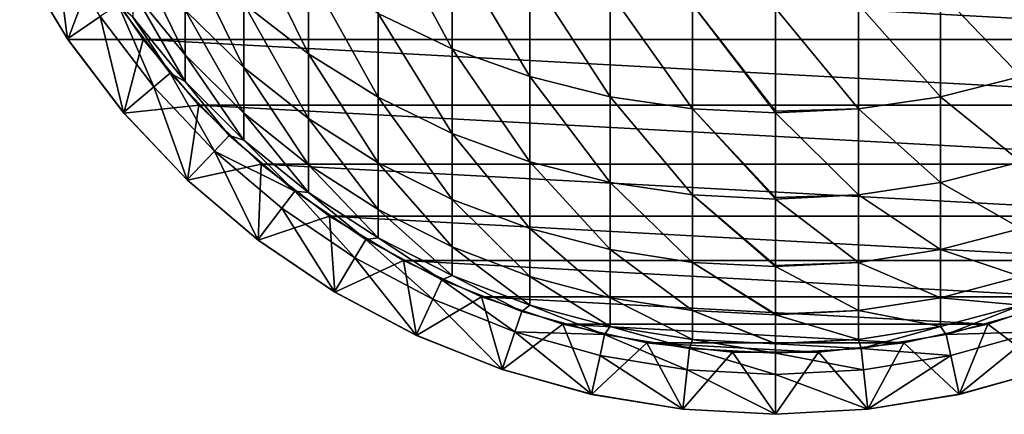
# Model space of a CAD drawing. Header units: metres. Extents: x -82 to 82, y -464 to 32.
# Tile 1 of 256: x -12.37 to 3.75, y -464.04 to -457.58. Entities that reach past the tile are written whole.
import ezdxf

# ---------------------------------------------------------------- set-up
doc = ezdxf.new("R2010")
doc.units = ezdxf.units.M
doc.layers.add('solid_K244121000C07', color=7, linetype='CONTINUOUS')

msp = doc.modelspace()

# ---------------------------------------------------------------- linework, layer by layer
at = {"layer": 'solid_K244121000C07'}
for points in [[(-5.287576, -458.056885, 271.233185), (-5.287576, -456.379456, 275.118591), (-6.5, -455.821808, 274.852814)], [(-6.5, -457.481018, 271.009613), (-5.287576, -458.056885, 271.233185), (-6.5, -455.821808, 274.852814)], [(-7.641208, -458.140991, 266.837524), (-7.641208, -456.790161, 270.741364), (-8.698698, -455.991882, 270.431427)], [(-8.698698, -457.321869, 266.58783), (-7.641208, -458.140991, 266.837524), (-8.698698, -455.991882, 270.431427)], [(-11.79493, -456.289978, 244.947769), (-12.369205, -456.594452, 244.947769), (-11.587598, -457.893494, 244.947769)], [(-11.049695, -457.528595, 244.947769), (-11.79493, -456.289978, 244.947769), (-11.587598, -457.893494, 244.947769)], [(-9.660883, -458.155853, 258.516602), (-9.660883, -457.423706, 262.44458), (-10.51722, -456.392029, 262.21225)], [(-10.51722, -457.109772, 258.361633), (-9.660883, -458.155853, 258.516602), (-10.51722, -456.392029, 262.21225)], [(-8.698698, -458.362366, 262.655945), (-8.698698, -457.321869, 266.58783), (-9.660883, -456.401489, 266.30722)], [(-9.660883, -457.423706, 262.44458), (-8.698698, -458.362366, 262.655945), (-9.660883, -456.401489, 266.30722)], [(-4.017221, -458.511475, 271.409698), (-4.017221, -456.819672, 275.3284), (-5.287576, -456.379456, 275.118591)], [(-5.287576, -458.056885, 271.233185), (-4.017221, -458.511475, 271.409698), (-5.287576, -456.379456, 275.118591)], [(-12.362609, -456.606873, 216.525116), (-11.587598, -457.893494, 244.947769), (-12.369205, -456.594452, 244.947769)], [(-12.362609, -456.606873, 216.525116), (-11.139157, -456.738983, 215.947769), (-11.580561, -457.90387, 216.525116)], [(-12.362609, -456.606873, 216.525116), (-11.580561, -457.90387, 216.525116), (-11.587598, -457.893494, 244.947769)], [(-11.580561, -457.90387, 216.525116), (-11.139157, -456.738983, 215.947769), (-10.349216, -457.904053, 215.947769)], [(10.349216, -457.904053, 215.947769), (-10.349216, -457.904053, 215.947769), (-11.139157, -456.738983, 215.947769)], [(11.139157, -456.738983, 215.947769), (10.349216, -457.904053, 215.947769), (-11.139157, -456.738983, 215.947769)], [(-6.5, -458.849884, 267.05365), (-6.5, -457.481018, 271.009613), (-7.641208, -456.790161, 270.741364)], [(-7.641208, -458.140991, 266.837524), (-6.5, -458.849884, 267.05365), (-7.641208, -456.790161, 270.741364)], [(-2.702852, -458.839783, 271.53717), (-2.702852, -457.137573, 275.47995), (-4.017221, -456.819672, 275.3284)], [(-4.017221, -458.511475, 271.409698), (-2.702852, -458.839783, 271.53717), (-4.017221, -456.819672, 275.3284)], [(4.017221, -458.511475, 271.409698), (4.017221, -456.819672, 275.3284), (2.702852, -457.137573, 275.47995)], [(-9.660883, -458.593903, 254.545059), (-9.660883, -458.155853, 258.516602), (-10.51722, -457.109772, 258.361633)], [(-10.51722, -457.539185, 254.468307), (-9.660883, -458.593903, 254.545059), (-10.51722, -457.109772, 258.361633)], [(-1.35887, -459.038239, 271.614197), (-1.35887, -457.329742, 275.571533), (-2.702852, -457.137573, 275.47995)], [(-2.702852, -458.839783, 271.53717), (-1.35887, -459.038239, 271.614197), (-2.702852, -457.137573, 275.47995)], [(2.702852, -458.839783, 271.53717), (2.702852, -457.137573, 275.47995), (1.35887, -457.329742, 275.571533)], [(2.702852, -458.839783, 271.53717), (4.017221, -458.511475, 271.409698), (2.702852, -457.137573, 275.47995)], [(-11.049657, -457.528656, 241.947769), (-10.174958, -458.679291, 241.947769), (-10.759957, -457.332245, 241.597763)], [(-10.759957, -457.332245, 250.647766), (-9.908107, -458.45282, 250.647766), (-10.51722, -457.539185, 254.468307)], [(-9.908107, -458.45282, 241.597763), (-9.908107, -458.45282, 250.647766), (-10.759957, -457.332245, 250.647766)], [(-10.759957, -457.332245, 241.597763), (-9.908107, -458.45282, 241.597763), (-10.759957, -457.332245, 250.647766)], [(-10.174958, -458.679291, 241.947769), (-9.908107, -458.45282, 241.597763), (-10.759957, -457.332245, 241.597763)], [(-7.641208, -459.197784, 262.844055), (-7.641208, -458.140991, 266.837524), (-8.698698, -457.321869, 266.58783)], [(-8.698698, -458.362366, 262.655945), (-7.641208, -459.197784, 262.844055), (-8.698698, -457.321869, 266.58783)], [(0, -459.07489, 271.716339), (0, -457.394012, 275.602173), (-1.35887, -457.329742, 275.571533)], [(0, -459.104614, 271.639984), (0, -459.07489, 271.716339), (-1.35887, -457.329742, 275.571533)], [(-1.35887, -459.038239, 271.614197), (0, -459.104614, 271.639984), (-1.35887, -457.329742, 275.571533)], [(1.35887, -459.038239, 271.614197), (1.35887, -457.329742, 275.571533), (0, -457.394012, 275.602173)], [(1.35887, -459.038239, 271.614197), (2.702852, -458.839783, 271.53717), (1.35887, -457.329742, 275.571533)], [(-11.049695, -457.528595, 244.947769), (-11.587598, -457.893494, 244.947769), (-10.670206, -459.100281, 244.947769)], [(-10.174829, -458.679443, 244.947769), (-11.049695, -457.528595, 244.947769), (-10.670206, -459.100281, 244.947769)], [(-11.049657, -457.528656, 241.947769), (-11.049695, -457.528595, 244.947769), (-10.174829, -458.679443, 244.947769)], [(-11.049657, -457.528656, 241.947769), (-10.174829, -458.679443, 244.947769), (-10.174958, -458.679291, 241.947769)], [(-9.908107, -458.45282, 250.647766), (-9.660883, -458.593903, 254.545059), (-10.51722, -457.539185, 254.468307)], [(-8.698698, -459.107635, 258.657593), (-8.698698, -458.362366, 262.655945), (-9.660883, -457.423706, 262.44458)], [(-9.660883, -458.155853, 258.516602), (-8.698698, -459.107635, 258.657593), (-9.660883, -457.423706, 262.44458)], [(-5.287576, -459.440796, 267.233795), (-5.287576, -458.056885, 271.233185), (-6.5, -457.481018, 271.009613)], [(-6.5, -458.849884, 267.05365), (-5.287576, -459.440796, 267.233795), (-6.5, -457.481018, 271.009613)], [(1.35887, -459.038239, 271.614197), (0, -457.394012, 275.602173), (0, -459.07489, 271.716339)], [(-11.580561, -457.90387, 216.525116), (-10.670206, -459.100281, 244.947769), (-11.587598, -457.893494, 244.947769)], [(-11.580561, -457.90387, 216.525116), (-10.349216, -457.904053, 215.947769), (-10.663082, -459.108673, 216.525116)], [(-11.580561, -457.90387, 216.525116), (-10.663082, -459.108673, 216.525116), (-10.670206, -459.100281, 244.947769)], [(-10.663082, -459.108673, 216.525116), (-10.349216, -457.904053, 215.947769), (-9.437931, -458.976898, 215.947769)], [(9.437931, -458.976898, 215.947769), (-9.437931, -458.976898, 215.947769), (-10.349216, -457.904053, 215.947769)], [(10.349216, -457.904053, 215.947769), (9.437931, -458.976898, 215.947769), (-10.349216, -457.904053, 215.947769)], [(-8.698698, -459.553528, 254.614883), (-8.698698, -459.107635, 258.657593), (-9.660883, -458.155853, 258.516602)], [(-9.660883, -458.593903, 254.545059), (-8.698698, -459.553528, 254.614883), (-9.660883, -458.155853, 258.516602)], [(-6.5, -459.920807, 263.006866), (-6.5, -458.849884, 267.05365), (-7.641208, -458.140991, 266.837524)], [(-7.641208, -459.197784, 262.844055), (-6.5, -459.920807, 263.006866), (-7.641208, -458.140991, 266.837524)], [(-4.017221, -459.907227, 267.376007), (-4.017221, -458.511475, 271.409698), (-5.287576, -458.056885, 271.233185)], [(-5.287576, -459.440796, 267.233795), (-4.017221, -459.907227, 267.376007), (-5.287576, -458.056885, 271.233185)], [(-10.174958, -458.679291, 241.947769), (-9.180705, -459.728943, 241.947769), (-9.908107, -458.45282, 241.597763)], [(-9.908107, -458.45282, 250.647766), (-8.940093, -459.474762, 250.647766), (-9.660883, -458.593903, 254.545059)], [(-8.940093, -459.474762, 241.597763), (-8.940093, -459.474762, 250.647766), (-9.908107, -458.45282, 250.647766)], [(-9.908107, -458.45282, 241.597763), (-8.940093, -459.474762, 241.597763), (-9.908107, -458.45282, 250.647766)], [(-9.180705, -459.728943, 241.947769), (-8.940093, -459.474762, 241.597763), (-9.908107, -458.45282, 241.597763)], [(-7.641208, -459.954742, 258.783081), (-7.641208, -459.197784, 262.844055), (-8.698698, -458.362366, 262.655945)], [(-8.698698, -459.107635, 258.657593), (-7.641208, -459.954742, 258.783081), (-8.698698, -458.362366, 262.655945)], [(-2.702852, -460.24411, 267.478729), (-2.702852, -458.839783, 271.53717), (-4.017221, -458.511475, 271.409698)], [(-4.017221, -459.907227, 267.376007), (-2.702852, -460.24411, 267.478729), (-4.017221, -458.511475, 271.409698)], [(4.017221, -459.907227, 267.376007), (4.017221, -458.511475, 271.409698), (2.702852, -458.839783, 271.53717)], [(-10.174829, -458.679443, 244.947769), (-10.670206, -459.100281, 244.947769), (-9.627792, -460.200745, 244.947769)], [(-10.174958, -458.679291, 241.947769), (-10.174829, -458.679443, 244.947769), (-9.180709, -459.728912, 244.947769)], [(-10.174958, -458.679291, 241.947769), (-9.180709, -459.728912, 244.947769), (-9.180705, -459.728943, 241.947769)], [(-9.180709, -459.728912, 244.947769), (-10.174829, -458.679443, 244.947769), (-9.627792, -460.200745, 244.947769)], [(-8.940093, -459.474762, 250.647766), (-8.698698, -459.553528, 254.614883), (-9.660883, -458.593903, 254.545059)], [(-1.35887, -460.447723, 267.540802), (-1.35887, -459.038239, 271.614197), (-2.702852, -458.839783, 271.53717)], [(-2.702852, -460.24411, 267.478729), (-1.35887, -460.447723, 267.540802), (-2.702852, -458.839783, 271.53717)], [(2.702852, -460.24411, 267.478729), (2.702852, -458.839783, 271.53717), (1.35887, -459.038239, 271.614197)], [(2.702852, -460.24411, 267.478729), (4.017221, -459.907227, 267.376007), (2.702852, -458.839783, 271.53717)], [(-10.663082, -459.108673, 216.525116), (-9.437931, -458.976898, 215.947769), (-9.620787, -460.207367, 216.525116)], [(-9.620787, -460.207367, 216.525116), (-9.437931, -458.976898, 215.947769), (-8.416016, -459.944916, 215.947769)], [(8.416016, -459.944916, 215.947769), (-8.416016, -459.944916, 215.947769), (-9.437931, -458.976898, 215.947769)], [(9.437931, -458.976898, 215.947769), (8.416016, -459.944916, 215.947769), (-9.437931, -458.976898, 215.947769)], [(-5.287576, -460.523468, 263.142609), (-5.287576, -459.440796, 267.233795), (-6.5, -458.849884, 267.05365)], [(-6.5, -459.920807, 263.006866), (-5.287576, -460.523468, 263.142609), (-6.5, -458.849884, 267.05365)], [(-10.663082, -459.108673, 216.525116), (-9.627792, -460.200745, 244.947769), (-10.670206, -459.100281, 244.947769)], [(-10.663082, -459.108673, 216.525116), (-9.620787, -460.207367, 216.525116), (-9.627792, -460.200745, 244.947769)], [(-7.641208, -460.407623, 254.677032), (-7.641208, -459.954742, 258.783081), (-8.698698, -459.107635, 258.657593)], [(-8.698698, -459.553528, 254.614883), (-7.641208, -460.407623, 254.677032), (-8.698698, -459.107635, 258.657593)], [(0, -460.490631, 267.644043), (0, -459.104614, 271.639984), (-1.35887, -459.038239, 271.614197)], [(0, -460.515839, 267.561554), (0, -460.490631, 267.644043), (-1.35887, -459.038239, 271.614197)], [(-1.35887, -460.447723, 267.540802), (0, -460.515839, 267.561554), (-1.35887, -459.038239, 271.614197)], [(1.35887, -459.038239, 271.614197), (0, -459.07489, 271.716339), (0, -459.104614, 271.639984)], [(1.35887, -460.447723, 267.540802), (1.35887, -459.038239, 271.614197), (0, -459.104614, 271.639984)], [(1.35887, -460.447723, 267.540802), (0, -459.104614, 271.639984), (0, -460.490631, 267.644043)], [(1.35887, -460.447723, 267.540802), (2.702852, -460.24411, 267.478729), (1.35887, -459.038239, 271.614197)], [(-6.5, -460.687836, 258.891663), (-6.5, -459.920807, 263.006866), (-7.641208, -459.197784, 262.844055)], [(-7.641208, -459.954742, 258.783081), (-6.5, -460.687836, 258.891663), (-7.641208, -459.197784, 262.844055)], [(-9.180705, -459.728943, 241.947769), (-7.867265, -460.386017, 241.597763), (-8.940093, -459.474762, 241.597763)], [(-8.940093, -459.474762, 250.647766), (-7.867265, -460.386017, 250.647766), (-8.698698, -459.553528, 254.614883)], [(-7.867265, -460.386017, 241.597763), (-7.867265, -460.386017, 250.647766), (-8.940093, -459.474762, 250.647766)], [(-8.940093, -459.474762, 241.597763), (-7.867265, -460.386017, 241.597763), (-8.940093, -459.474762, 250.647766)], [(-4.017221, -460.999207, 263.249725), (-4.017221, -459.907227, 267.376007), (-5.287576, -459.440796, 267.233795)], [(-5.287576, -460.523468, 263.142609), (-4.017221, -460.999207, 263.249725), (-5.287576, -459.440796, 267.233795)], [(-7.867265, -460.386017, 250.647766), (-7.641208, -460.407623, 254.677032), (-8.698698, -459.553528, 254.614883)], [(-9.180709, -459.728912, 244.947769), (-9.627792, -460.200745, 244.947769), (-8.472567, -461.182007, 244.947769)], [(-8.079126, -460.664612, 244.947769), (-9.180709, -459.728912, 244.947769), (-8.472567, -461.182007, 244.947769)], [(-9.180705, -459.728943, 241.947769), (-9.180709, -459.728912, 244.947769), (-8.079126, -460.664612, 244.947769)], [(-9.180705, -459.728943, 241.947769), (-8.07899, -460.664703, 241.947769), (-7.867265, -460.386017, 241.597763)], [(-9.180705, -459.728943, 241.947769), (-8.079126, -460.664612, 244.947769), (-8.07899, -460.664703, 241.947769)], [(-9.620787, -460.207367, 216.525116), (-8.416016, -459.944916, 215.947769), (-8.465864, -461.187103, 216.525116)], [(-8.465864, -461.187103, 216.525116), (-8.416016, -459.944916, 215.947769), (-7.295455, -460.796753, 215.947769)], [(7.295455, -460.796753, 215.947769), (-7.295455, -460.796753, 215.947769), (-8.416016, -459.944916, 215.947769)], [(8.416016, -459.944916, 215.947769), (7.295455, -460.796753, 215.947769), (-8.416016, -459.944916, 215.947769)], [(-6.5, -461.14679, 254.730835), (-6.5, -460.687836, 258.891663), (-7.641208, -459.954742, 258.783081)], [(-7.641208, -460.407623, 254.677032), (-6.5, -461.14679, 254.730835), (-7.641208, -459.954742, 258.783081)], [(-5.287576, -461.29895, 258.982208), (-5.287576, -460.523468, 263.142609), (-6.5, -459.920807, 263.006866)], [(-6.5, -460.687836, 258.891663), (-5.287576, -461.29895, 258.982208), (-6.5, -459.920807, 263.006866)], [(-2.702852, -461.342773, 263.327087), (-2.702852, -460.24411, 267.478729), (-4.017221, -459.907227, 267.376007)], [(-4.017221, -460.999207, 263.249725), (-2.702852, -461.342773, 263.327087), (-4.017221, -459.907227, 267.376007)], [(4.017221, -460.999207, 263.249725), (4.017221, -459.907227, 267.376007), (2.702852, -460.24411, 267.478729)], [(-9.620787, -460.207367, 216.525116), (-8.472567, -461.182007, 244.947769), (-9.627792, -460.200745, 244.947769)], [(-9.620787, -460.207367, 216.525116), (-8.465864, -461.187103, 216.525116), (-8.472567, -461.182007, 244.947769)], [(-1.35887, -461.550446, 263.37384), (-1.35887, -460.447723, 267.540802), (-2.702852, -460.24411, 267.478729)], [(-2.702852, -461.342773, 263.327087), (-1.35887, -461.550446, 263.37384), (-2.702852, -460.24411, 267.478729)], [(2.702852, -461.342773, 263.327087), (2.702852, -460.24411, 267.478729), (1.35887, -460.447723, 267.540802)], [(2.702852, -461.342773, 263.327087), (4.017221, -460.999207, 263.249725), (2.702852, -460.24411, 267.478729)], [(-8.07899, -460.664703, 241.947769), (-6.882721, -461.4758, 241.947769), (-7.867265, -460.386017, 241.597763)], [(-7.867265, -460.386017, 250.647766), (-6.7022, -461.175964, 250.647766), (-7.641208, -460.407623, 254.677032)], [(-6.7022, -461.175964, 241.597763), (-6.7022, -461.175964, 250.647766), (-7.867265, -460.386017, 250.647766)], [(-7.867265, -460.386017, 241.597763), (-6.7022, -461.175964, 241.597763), (-7.867265, -460.386017, 250.647766)], [(-6.882721, -461.4758, 241.947769), (-6.7022, -461.175964, 241.597763), (-7.867265, -460.386017, 241.597763)], [(-6.7022, -461.175964, 250.647766), (-6.5, -461.14679, 254.730835), (-7.641208, -460.407623, 254.677032)], [(0, -461.599945, 263.477844), (0, -460.515839, 267.561554), (-1.35887, -460.447723, 267.540802)], [(0, -461.619904, 263.389496), (0, -461.599945, 263.477844), (-1.35887, -460.447723, 267.540802)], [(-1.35887, -461.550446, 263.37384), (0, -461.619904, 263.389496), (-1.35887, -460.447723, 267.540802)], [(1.35887, -460.447723, 267.540802), (0, -460.490631, 267.644043), (0, -460.515839, 267.561554)], [(1.35887, -461.550446, 263.37384), (1.35887, -460.447723, 267.540802), (0, -460.515839, 267.561554)], [(1.35887, -461.550446, 263.37384), (2.702852, -461.342773, 263.327087), (1.35887, -460.447723, 267.540802)], [(-4.017221, -461.781311, 259.05365), (-4.017221, -460.999207, 263.249725), (-5.287576, -460.523468, 263.142609)], [(-5.287576, -461.29895, 258.982208), (-4.017221, -461.781311, 259.05365), (-5.287576, -460.523468, 263.142609)], [(1.35887, -461.550446, 263.37384), (0, -460.515839, 267.561554), (0, -461.599945, 263.477844)], [(-8.079126, -460.664612, 244.947769), (-8.472567, -461.182007, 244.947769), (-7.21776, -462.032806, 244.947769)], [(-6.882719, -461.4758, 244.947769), (-8.079126, -460.664612, 244.947769), (-7.21776, -462.032806, 244.947769)], [(-8.07899, -460.664703, 241.947769), (-8.079126, -460.664612, 244.947769), (-6.882719, -461.4758, 244.947769)], [(-8.07899, -460.664703, 241.947769), (-6.882719, -461.4758, 244.947769), (-6.882721, -461.4758, 241.947769)], [(-5.287576, -461.762909, 254.775665), (-5.287576, -461.29895, 258.982208), (-6.5, -460.687836, 258.891663)], [(-6.5, -461.14679, 254.730835), (-5.287576, -461.762909, 254.775665), (-6.5, -460.687836, 258.891663)], [(-8.465864, -461.187103, 216.525116), (-7.295455, -460.796753, 215.947769), (-7.211711, -462.036438, 216.525116)], [(6.089322, -461.522461, 215.947769), (-6.089322, -461.522461, 215.947769), (-7.295455, -460.796753, 215.947769)], [(-7.211711, -462.036438, 216.525116), (-7.295455, -460.796753, 215.947769), (-6.089322, -461.522461, 215.947769)], [(7.295455, -460.796753, 215.947769), (6.089322, -461.522461, 215.947769), (-7.295455, -460.796753, 215.947769)], [(-2.702852, -462.1297, 259.105255), (-2.702852, -461.342773, 263.327087), (-4.017221, -460.999207, 263.249725)], [(-4.017221, -461.781311, 259.05365), (-2.702852, -462.1297, 259.105255), (-4.017221, -460.999207, 263.249725)], [(4.017221, -461.781311, 259.05365), (4.017221, -460.999207, 263.249725), (2.702852, -461.342773, 263.327087)], [(-8.465864, -461.187103, 216.525116), (-7.21776, -462.032806, 244.947769), (-8.472567, -461.182007, 244.947769)], [(-8.465864, -461.187103, 216.525116), (-7.211711, -462.036438, 216.525116), (-7.21776, -462.032806, 244.947769)], [(-6.882721, -461.4758, 241.947769), (-5.605648, -462.152893, 241.947769), (-6.7022, -461.175964, 241.597763)], [(-6.7022, -461.175964, 250.647766), (-5.458558, -461.835297, 250.647766), (-6.5, -461.14679, 254.730835)], [(-5.458558, -461.835297, 241.597763), (-5.458558, -461.835297, 250.647766), (-6.7022, -461.175964, 250.647766)], [(-6.7022, -461.175964, 241.597763), (-5.458558, -461.835297, 241.597763), (-6.7022, -461.175964, 250.647766)], [(-5.605648, -462.152893, 241.947769), (-5.458558, -461.835297, 241.597763), (-6.7022, -461.175964, 241.597763)], [(-5.458558, -461.835297, 250.647766), (-5.287576, -461.762909, 254.775665), (-6.5, -461.14679, 254.730835)], [(-4.017221, -462.249268, 254.81105), (-4.017221, -461.781311, 259.05365), (-5.287576, -461.29895, 258.982208)], [(-5.287576, -461.762909, 254.775665), (-4.017221, -462.249268, 254.81105), (-5.287576, -461.29895, 258.982208)], [(-1.35887, -462.340271, 259.136444), (-1.35887, -461.550446, 263.37384), (-2.702852, -461.342773, 263.327087)], [(-2.702852, -462.1297, 259.105255), (-1.35887, -462.340271, 259.136444), (-2.702852, -461.342773, 263.327087)], [(2.702852, -462.1297, 259.105255), (2.702852, -461.342773, 263.327087), (1.35887, -461.550446, 263.37384)], [(2.702852, -462.1297, 259.105255), (4.017221, -461.781311, 259.05365), (2.702852, -461.342773, 263.327087)], [(-6.882719, -461.4758, 244.947769), (-7.21776, -462.032806, 244.947769), (-5.878326, -462.74292, 244.947769)], [(-7.211711, -462.036438, 216.525116), (-6.089322, -461.522461, 215.947769), (-5.873308, -462.745239, 216.525116)], [(-6.882721, -461.4758, 241.947769), (-6.882719, -461.4758, 244.947769), (-5.605491, -462.152954, 244.947769)], [(-6.882721, -461.4758, 241.947769), (-5.605491, -462.152954, 244.947769), (-5.605648, -462.152893, 241.947769)], [(-5.605491, -462.152954, 244.947769), (-6.882719, -461.4758, 244.947769), (-5.878326, -462.74292, 244.947769)], [(4.811783, -462.113525, 215.947769), (-4.811783, -462.113525, 215.947769), (-6.089322, -461.522461, 215.947769)], [(-5.873308, -462.745239, 216.525116), (-6.089322, -461.522461, 215.947769), (-4.811783, -462.113525, 215.947769)], [(6.089322, -461.522461, 215.947769), (4.811783, -462.113525, 215.947769), (-6.089322, -461.522461, 215.947769)], [(0, -462.396729, 259.240723), (0, -461.619904, 263.389496), (-1.35887, -461.550446, 263.37384)], [(0, -462.410706, 259.146881), (0, -462.396729, 259.240723), (-1.35887, -461.550446, 263.37384)], [(-1.35887, -462.340271, 259.136444), (0, -462.410706, 259.146881), (-1.35887, -461.550446, 263.37384)], [(1.35887, -461.550446, 263.37384), (0, -461.599945, 263.477844), (0, -461.619904, 263.389496)], [(1.35887, -462.340271, 259.136444), (1.35887, -461.550446, 263.37384), (0, -461.619904, 263.389496)], [(1.35887, -462.340271, 259.136444), (2.702852, -462.1297, 259.105255), (1.35887, -461.550446, 263.37384)], [(1.35887, -462.340271, 259.136444), (0, -461.619904, 263.389496), (0, -462.396729, 259.240723)], [(-5.605648, -462.152893, 241.947769), (-4.262531, -462.688019, 241.947769), (-5.458558, -461.835297, 241.597763)], [(-5.458558, -461.835297, 250.647766), (-4.15092, -462.356293, 250.647766), (-5.287576, -461.762909, 254.775665)], [(-4.15092, -462.356293, 241.597763), (-4.15092, -462.356293, 250.647766), (-5.458558, -461.835297, 250.647766)], [(-5.458558, -461.835297, 241.597763), (-4.15092, -462.356293, 241.597763), (-5.458558, -461.835297, 250.647766)], [(-4.262531, -462.688019, 241.947769), (-4.15092, -462.356293, 241.597763), (-5.458558, -461.835297, 241.597763)], [(-4.15092, -462.356293, 250.647766), (-4.017221, -462.249268, 254.81105), (-5.287576, -461.762909, 254.775665)], [(-2.702852, -462.600525, 254.836609), (-2.702852, -462.1297, 259.105255), (-4.017221, -461.781311, 259.05365)], [(-4.017221, -462.249268, 254.81105), (-2.702852, -462.600525, 254.836609), (-4.017221, -461.781311, 259.05365)], [(4.017221, -462.249268, 254.81105), (4.017221, -461.781311, 259.05365), (2.702852, -462.1297, 259.105255)], [(-7.211711, -462.036438, 216.525116), (-5.878326, -462.74292, 244.947769), (-7.21776, -462.032806, 244.947769)], [(-7.211711, -462.036438, 216.525116), (-5.873308, -462.745239, 216.525116), (-5.878326, -462.74292, 244.947769)], [(-5.605491, -462.152954, 244.947769), (-5.878326, -462.74292, 244.947769), (-4.470162, -463.303986, 244.947769)], [(-5.873308, -462.745239, 216.525116), (-4.811783, -462.113525, 215.947769), (-4.466228, -463.305298, 216.525116)], [(-5.605648, -462.152893, 241.947769), (-5.605491, -462.152954, 244.947769), (-4.262582, -462.688019, 244.947769)], [(-5.605648, -462.152893, 241.947769), (-4.262582, -462.688019, 244.947769), (-4.262531, -462.688019, 241.947769)], [(-4.262582, -462.688019, 244.947769), (-5.605491, -462.152954, 244.947769), (-4.470162, -463.303986, 244.947769)], [(3.477853, -462.562958, 215.947769), (-3.477853, -462.562958, 215.947769), (-4.811783, -462.113525, 215.947769)], [(-4.466228, -463.305298, 216.525116), (-4.811783, -462.113525, 215.947769), (-3.477853, -462.562958, 215.947769)], [(4.811783, -462.113525, 215.947769), (3.477853, -462.562958, 215.947769), (-4.811783, -462.113525, 215.947769)], [(-1.35887, -462.812836, 254.852066), (-1.35887, -462.340271, 259.136444), (-2.702852, -462.1297, 259.105255)], [(-2.702852, -462.600525, 254.836609), (-1.35887, -462.812836, 254.852066), (-2.702852, -462.1297, 259.105255)], [(2.702852, -462.600525, 254.836609), (2.702852, -462.1297, 259.105255), (1.35887, -462.340271, 259.136444)], [(2.702852, -462.600525, 254.836609), (4.017221, -462.249268, 254.81105), (2.702852, -462.1297, 259.105255)], [(4.466228, -463.305298, 216.525116), (3.477853, -462.562958, 215.947769), (4.811783, -462.113525, 215.947769)], [(-4.262531, -462.688019, 241.947769), (-2.794616, -462.73288, 241.597763), (-4.15092, -462.356293, 241.597763)], [(-4.15092, -462.356293, 250.647766), (-2.794616, -462.73288, 250.647766), (-4.017221, -462.249268, 254.81105)], [(-2.794616, -462.73288, 241.597763), (-2.794616, -462.73288, 250.647766), (-4.15092, -462.356293, 250.647766)], [(-4.15092, -462.356293, 241.597763), (-2.794616, -462.73288, 241.597763), (-4.15092, -462.356293, 250.647766)], [(-2.794616, -462.73288, 250.647766), (-2.702852, -462.600525, 254.836609), (-4.017221, -462.249268, 254.81105)], [(0, -462.876556, 254.956146), (0, -462.410706, 259.146881), (-1.35887, -462.340271, 259.136444)], [(0, -462.88385, 254.857239), (0, -462.876556, 254.956146), (-1.35887, -462.340271, 259.136444)], [(-1.35887, -462.812836, 254.852066), (0, -462.88385, 254.857239), (-1.35887, -462.340271, 259.136444)], [(1.35887, -462.340271, 259.136444), (0, -462.396729, 259.240723), (0, -462.410706, 259.146881)], [(1.35887, -462.812836, 254.852066), (1.35887, -462.340271, 259.136444), (0, -462.410706, 259.146881)], [(1.35887, -462.812836, 254.852066), (2.702852, -462.600525, 254.836609), (1.35887, -462.340271, 259.136444)], [(2.794616, -462.73288, 250.647766), (4.017221, -462.249268, 254.81105), (2.702852, -462.600525, 254.836609)], [(2.794616, -462.73288, 250.647766), (4.15092, -462.356293, 250.647766), (4.017221, -462.249268, 254.81105)], [(4.15092, -462.356293, 241.597763), (4.15092, -462.356293, 250.647766), (2.794616, -462.73288, 250.647766)], [(2.794616, -462.73288, 241.597763), (4.15092, -462.356293, 241.597763), (2.794616, -462.73288, 250.647766)], [(4.262531, -462.688019, 241.947769), (4.15092, -462.356293, 241.597763), (2.794616, -462.73288, 241.597763)], [(1.35887, -462.812836, 254.852066), (0, -462.410706, 259.146881), (0, -462.876556, 254.956146)], [(-4.262582, -462.688019, 244.947769), (-4.470162, -463.303986, 244.947769), (-3.009664, -463.709473, 244.947769)], [(-4.466228, -463.305298, 216.525116), (-3.477853, -462.562958, 215.947769), (-3.006958, -463.710083, 216.525116)], [(-2.869877, -463.074677, 244.947769), (-4.262582, -462.688019, 244.947769), (-3.009664, -463.709473, 244.947769)], [(-4.262531, -462.688019, 241.947769), (-4.262582, -462.688019, 244.947769), (-2.869877, -463.074677, 244.947769)], [(-4.262531, -462.688019, 241.947769), (-2.869813, -463.074707, 241.947769), (-2.794616, -462.73288, 241.597763)], [(-4.262531, -462.688019, 241.947769), (-2.869877, -463.074677, 244.947769), (-2.869813, -463.074707, 241.947769)], [(2.103188, -462.86554, 215.947769), (-2.103188, -462.86554, 215.947769), (-3.477853, -462.562958, 215.947769)], [(-3.006958, -463.710083, 216.525116), (-3.477853, -462.562958, 215.947769), (-2.103188, -462.86554, 215.947769)], [(3.477853, -462.562958, 215.947769), (2.103188, -462.86554, 215.947769), (-3.477853, -462.562958, 215.947769)], [(-2.794616, -462.73288, 250.647766), (-1.405547, -462.960602, 250.647766), (-2.702852, -462.600525, 254.836609)], [(-1.405547, -462.960602, 250.647766), (-1.35887, -462.812836, 254.852066), (-2.702852, -462.600525, 254.836609)], [(1.405547, -462.960602, 250.647766), (2.702852, -462.600525, 254.836609), (1.35887, -462.812836, 254.852066)], [(1.405547, -462.960602, 250.647766), (2.794616, -462.73288, 250.647766), (2.702852, -462.600525, 254.836609)], [(3.006958, -463.710083, 216.525116), (2.103188, -462.86554, 215.947769), (3.477853, -462.562958, 215.947769)], [(2.869813, -463.074707, 241.947769), (4.262531, -462.688019, 241.947769), (2.794616, -462.73288, 241.597763)], [(2.869813, -463.074707, 241.947769), (2.869877, -463.074677, 244.947769), (4.262582, -462.688019, 244.947769)], [(2.869813, -463.074707, 241.947769), (4.262582, -462.688019, 244.947769), (4.262531, -462.688019, 241.947769)], [(4.262582, -462.688019, 244.947769), (2.869877, -463.074677, 244.947769), (3.009664, -463.709473, 244.947769)], [(4.466228, -463.305298, 216.525116), (3.006958, -463.710083, 216.525116), (3.477853, -462.562958, 215.947769)], [(4.262582, -462.688019, 244.947769), (3.009664, -463.709473, 244.947769), (4.470162, -463.303986, 244.947769)], [(-5.873308, -462.745239, 216.525116), (-4.470162, -463.303986, 244.947769), (-5.878326, -462.74292, 244.947769)], [(-5.873308, -462.745239, 216.525116), (-4.466228, -463.305298, 216.525116), (-4.470162, -463.303986, 244.947769)], [(-3.006958, -463.710083, 216.525116), (-2.103188, -462.86554, 215.947769), (-1.512357, -463.954895, 216.525116)], [(-2.869813, -463.074707, 241.947769), (-1.443521, -463.308533, 241.947769), (-2.794616, -462.73288, 241.597763)], [(-1.405547, -462.960602, 241.597763), (-1.405547, -462.960602, 250.647766), (-2.794616, -462.73288, 250.647766)], [(-2.794616, -462.73288, 241.597763), (-1.405547, -462.960602, 241.597763), (-2.794616, -462.73288, 250.647766)], [(-1.443521, -463.308533, 241.947769), (-1.405547, -462.960602, 241.597763), (-2.794616, -462.73288, 241.597763)], [(0.70382, -463.017731, 215.947769), (-0.70382, -463.017731, 215.947769), (-2.103188, -462.86554, 215.947769)], [(-1.512357, -463.954895, 216.525116), (-2.103188, -462.86554, 215.947769), (-0.70382, -463.017731, 215.947769)], [(2.103188, -462.86554, 215.947769), (0.70382, -463.017731, 215.947769), (-2.103188, -462.86554, 215.947769)], [(-1.405547, -462.960602, 250.647766), (0, -463.036804, 250.647766), (-1.35887, -462.812836, 254.852066)], [(0, -463.036804, 250.647766), (0, -462.88385, 254.857239), (-1.35887, -462.812836, 254.852066)], [(1.35887, -462.812836, 254.852066), (0, -462.876556, 254.956146), (0, -462.88385, 254.857239)], [(1.405547, -462.960602, 250.647766), (1.35887, -462.812836, 254.852066), (0, -462.88385, 254.857239)], [(1.512357, -463.954895, 216.525116), (0.70382, -463.017731, 215.947769), (2.103188, -462.86554, 215.947769)], [(2.794616, -462.73288, 241.597763), (2.794616, -462.73288, 250.647766), (1.405547, -462.960602, 250.647766)], [(1.405547, -462.960602, 241.597763), (2.794616, -462.73288, 241.597763), (1.405547, -462.960602, 250.647766)], [(2.869813, -463.074707, 241.947769), (2.794616, -462.73288, 241.597763), (1.405547, -462.960602, 241.597763)], [(3.006958, -463.710083, 216.525116), (1.512357, -463.954895, 216.525116), (2.103188, -462.86554, 215.947769)], [(-1.512357, -463.954895, 216.525116), (-0.70382, -463.017731, 215.947769), (0, -464.036804, 216.525116)], [(-1.443521, -463.308533, 241.947769), (0, -463.38681, 241.947769), (-1.405547, -462.960602, 241.597763)], [(0, -463.036804, 241.597763), (0, -463.036804, 250.647766), (-1.405547, -462.960602, 250.647766)], [(-1.405547, -462.960602, 241.597763), (0, -463.036804, 241.597763), (-1.405547, -462.960602, 250.647766)], [(0, -463.38681, 241.947769), (0, -463.036804, 241.597763), (-1.405547, -462.960602, 241.597763)], [(0, -464.036804, 216.525116), (-0.70382, -463.017731, 215.947769), (0.70382, -463.017731, 215.947769)], [(1.405547, -462.960602, 250.647766), (0, -462.88385, 254.857239), (0, -463.036804, 250.647766)], [(1.405547, -462.960602, 241.597763), (1.405547, -462.960602, 250.647766), (0, -463.036804, 250.647766)], [(1.405547, -462.960602, 241.597763), (0, -463.036804, 250.647766), (0, -463.036804, 241.597763)], [(1.443521, -463.308533, 241.947769), (1.405547, -462.960602, 241.597763), (0, -463.036804, 241.597763)], [(1.512357, -463.954895, 216.525116), (0, -464.036804, 216.525116), (0.70382, -463.017731, 215.947769)], [(1.443521, -463.308533, 241.947769), (2.869813, -463.074707, 241.947769), (1.405547, -462.960602, 241.597763)], [(-2.869877, -463.074677, 244.947769), (-3.009664, -463.709473, 244.947769), (-1.513741, -463.954742, 244.947769)], [(-1.44348, -463.308533, 244.947769), (-2.869877, -463.074677, 244.947769), (-1.513741, -463.954742, 244.947769)], [(-2.869813, -463.074707, 241.947769), (-2.869877, -463.074677, 244.947769), (-1.44348, -463.308533, 244.947769)], [(-2.869813, -463.074707, 241.947769), (-1.44348, -463.308533, 244.947769), (-1.443521, -463.308533, 241.947769)], [(0, -463.38681, 241.947769), (1.443521, -463.308533, 241.947769), (0, -463.036804, 241.597763)], [(2.869877, -463.074677, 244.947769), (1.44348, -463.308533, 244.947769), (1.513741, -463.954742, 244.947769)], [(1.443521, -463.308533, 241.947769), (1.44348, -463.308533, 244.947769), (2.869877, -463.074677, 244.947769)], [(1.443521, -463.308533, 241.947769), (2.869877, -463.074677, 244.947769), (2.869813, -463.074707, 241.947769)], [(2.869877, -463.074677, 244.947769), (1.513741, -463.954742, 244.947769), (3.009664, -463.709473, 244.947769)], [(-4.466228, -463.305298, 216.525116), (-3.009664, -463.709473, 244.947769), (-4.470162, -463.303986, 244.947769)], [(-4.466228, -463.305298, 216.525116), (-3.006958, -463.710083, 216.525116), (-3.009664, -463.709473, 244.947769)], [(-1.44348, -463.308533, 244.947769), (-1.513741, -463.954742, 244.947769), (0, -464.036804, 244.947769)], [(-1.443521, -463.308533, 241.947769), (-1.44348, -463.308533, 244.947769), (0, -463.38681, 244.947769)], [(-1.443521, -463.308533, 241.947769), (0, -463.38681, 244.947769), (0, -463.38681, 241.947769)], [(-1.44348, -463.308533, 244.947769), (0, -464.036804, 244.947769), (0, -463.38681, 244.947769)], [(1.44348, -463.308533, 244.947769), (0, -463.38681, 244.947769), (1.513741, -463.954742, 244.947769)], [(0, -463.38681, 241.947769), (0, -463.38681, 244.947769), (1.44348, -463.308533, 244.947769)], [(0, -463.38681, 241.947769), (1.44348, -463.308533, 244.947769), (1.443521, -463.308533, 241.947769)], [(4.466228, -463.305298, 216.525116), (3.009664, -463.709473, 244.947769), (3.006958, -463.710083, 216.525116)], [(4.466228, -463.305298, 216.525116), (4.470162, -463.303986, 244.947769), (3.009664, -463.709473, 244.947769)], [(0, -463.38681, 244.947769), (0, -464.036804, 244.947769), (1.513741, -463.954742, 244.947769)], [(-3.006958, -463.710083, 216.525116), (-1.513741, -463.954742, 244.947769), (-3.009664, -463.709473, 244.947769)], [(-3.006958, -463.710083, 216.525116), (-1.512357, -463.954895, 216.525116), (-1.513741, -463.954742, 244.947769)], [(3.006958, -463.710083, 216.525116), (1.513741, -463.954742, 244.947769), (1.512357, -463.954895, 216.525116)], [(3.006958, -463.710083, 216.525116), (3.009664, -463.709473, 244.947769), (1.513741, -463.954742, 244.947769)], [(0, -464.036804, 216.525116), (0, -464.036804, 244.947769), (-1.513741, -463.954742, 244.947769)], [(-1.512357, -463.954895, 216.525116), (0, -464.036804, 216.525116), (-1.513741, -463.954742, 244.947769)], [(1.512357, -463.954895, 216.525116), (1.513741, -463.954742, 244.947769), (0, -464.036804, 244.947769)], [(1.512357, -463.954895, 216.525116), (0, -464.036804, 244.947769), (0, -464.036804, 216.525116)]]:
    msp.add_3dface(points, dxfattribs=at)

doc.saveas('drawing.dxf')
